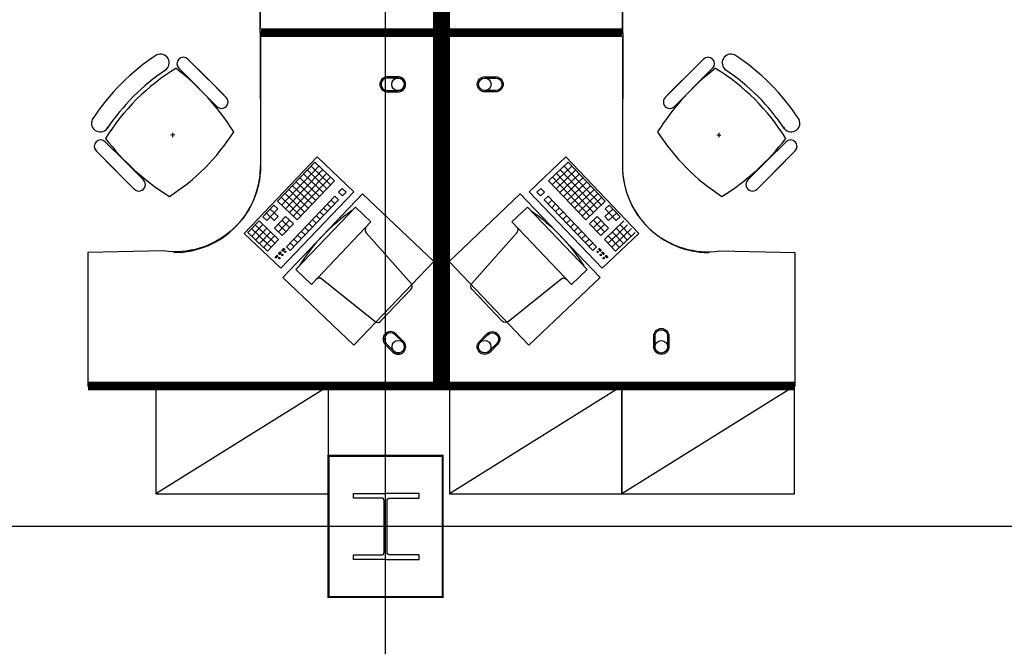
# Model space of a CAD drawing. Header units: millimetres. Extents: x -312551 to 250764, y -35891 to 59426.
# Tile 185 of 256: x -89707 to -85141, y 43454 to 46361. Entities that reach past the tile are written whole.
import ezdxf

# ---------------------------------------------------------------- set-up
doc = ezdxf.new("R2010")
doc.units = ezdxf.units.MM
doc.header["$LTSCALE"] = 2.5
for name, color, linetype in [('FO-00 - FURN$0$FURNITURE', 22, 'Continuous'), ('FO-00 - FURN$0$SP-01$0$FIT-OUT$0$FURNITURE', 22, 'Continuous'), ('NF-AS BUILT', 7, 'Continuous'), ('NF-GRIDS', 252, 'Continuous'), ('NF-SPAN', 150, 'Continuous'), ('NF-Steel columns', 6, 'Continuous')]:
    doc.layers.add(name, color=color, linetype=linetype)

# ---------------------------------------------------------------- blocks, each defined once
blk = doc.blocks.new('305')
at = {"layer": 'NF-Steel columns', "color": 2, "linetype": 'Continuous'}
for points in [[(0, -152.5), (-156, -152.5), (-156, -132), (-19.2, -132, 0.414214), (-6.5, -119.3), (-6.5, 119.3, 0.414214), (-19.2, 132), (-156, 132), (-156, 152.5), (0, 152.5)], [(0, -152.5), (149, -152.5), (149, -132), (19.2, -132, -0.414214), (6.5, -119.3), (6.5, 119.3, -0.414214), (19.2, 132), (149, 132), (149, 152.5), (0, 152.5)]]:
    blk.add_lwpolyline(points, format="xyb", dxfattribs=at)
blk = doc.blocks.new('FO-00 - FURN$0$SP-01$0$FIT-OUT$0$PC')
at = {"layer": 'FO-00 - FURN$0$SP-01$0$FIT-OUT$0$FURNITURE', "linetype": 'Continuous'}
for p, q in [((241.8, -93.1), (98, -236.8)), ((268.8, -92), (509.4, -294.6)), ((96.9, -263.9), (299.5, -504.5))]:
    blk.add_line(p, q, dxfattribs=at)
blk.add_lwpolyline([(276, -553.9), (346.7, -624.6), (629.5, -341.8), (558.8, -271)], close=True, dxfattribs=at)
for centre, radius, start, end in [((255.9, -107.2), 20, 49.8991, 135), ((112.2, -251), 20, 135, 220.1009), ((522.3, -279.3), 20, 229.8991, 315), ((-109.9, 114.8), 864, 303.1779, 326.8221), ((284.2, -517.4), 20, 315, 40.1009)]:
    blk.add_arc(centre, radius, start, end, dxfattribs=at)
blk = doc.blocks.new('FO-00 - FURN$0$cab-800')
at = {"layer": 'FO-00 - FURN$0$FURNITURE', "color": 9}
blk.add_line((0, 0), (800, 500), dxfattribs=at)
at = {"layer": 'FO-00 - FURN$0$FURNITURE'}
blk.add_lwpolyline([(0, 0), (800, 0), (800, 500), (0, 500)], close=True, dxfattribs=at)
blk = doc.blocks.new('A$C7E4E020E')
at = {"layer": 'FO-00 - FURN$0$FURNITURE', "rotation": 180}
for p in [(800, 500, 0), (1600, 500, 0)]:
    blk.add_blockref('FO-00 - FURN$0$cab-800', p, dxfattribs=at)

msp = doc.modelspace()

# ---------------------------------------------------------------- linework, layer by layer
at = {"layer": 'FO-00 - FURN$0$FURNITURE', "color": 8}
for p, q in [((-88590.4, 46320.5, 0), (-88590.4, 46920.5, 0)), ((-86911.3, 46320.5, 0), (-86911.3, 46920.5, 0)), ((-88590.4, 46280.7, 0), (-88590.4, 45680.7, 0)), ((-86911.3, 46280.7, 0), (-86911.3, 45680.7, 0)), ((-88926.8, 46177.5, 0), (-88838.2, 46088.9, 0)), ((-86535.9, 46177.5, 0), (-86624.5, 46088.9, 0)), ((-89030.8, 46127.1, 0), (-89030.7, 46127, 0)), ((-88969.2, 46135, 0), (-88880.6, 46046.4, 0)), ((-88759.3, 46010, 0), (-88900.7, 46151.4, 0)), ((-86703.4, 46010, 0), (-86562, 46151.4, 0)), ((-86493.5, 46135, 0), (-86582.1, 46046.4, 0)), ((-86431.9, 46127.1, 0), (-86432, 46127, 0)), ((-88801.7, 45967.6, 0), (-88943.2, 46109, 0)), ((-88749.6, 46000.3, 0), (-88838.2, 46088.9, 0)), ((-86713.1, 46000.3, 0), (-86624.5, 46088.9, 0)), ((-86661, 45967.6, 0), (-86519.5, 46109, 0)), ((-88792, 45957.8, 0), (-88880.6, 46046.4, 0)), ((-86670.7, 45957.8, 0), (-86582.1, 46046.4, 0)), ((-88988.2, 45825.6, 0), (-89008.2, 45824.6, 0)), ((-88997.7, 45835.1, 0), (-88998.7, 45815.1, 0)), ((-86474.5, 45825.6, 0), (-86454.5, 45824.6, 0)), ((-86465, 45835.1, 0), (-86464, 45815.1, 0)), ((-89310.1, 45794.1, 0), (-89221.5, 45705.5, 0)), ((-86152.6, 45794.1, 0), (-86241.2, 45705.5, 0)), ((-89352.6, 45751.7, 0), (-89264, 45663.1, 0)), ((-89185.1, 45584.2, 0), (-89326.5, 45725.6, 0)), ((-88666.3, 45369.4, 0), (-88328, 45723.9, 0)), ((-88328, 45723.9, 0), (-88158, 45561.6, 0)), ((-88328, 45723.9, 0), (-88158, 45561.6, 0)), ((-88328, 45723.9, 0), (-88158, 45561.6, 0)), ((-87173.8, 45723.9, 0), (-87343.8, 45561.6, 0)), ((-87173.8, 45723.9, 0), (-87343.8, 45561.6, 0)), ((-87173.8, 45723.9, 0), (-87343.8, 45561.6, 0)), ((-86835.5, 45369.4, 0), (-87173.8, 45723.9, 0)), ((-86277.6, 45584.2, 0), (-86136.2, 45725.6, 0)), ((-86110.1, 45751.7, 0), (-86198.7, 45663.1, 0)), ((-89132.9, 45616.9, 0), (-89221.5, 45705.5, 0)), ((-88338, 45698.9, 0), (-88510.6, 45518, 0)), ((-88319.9, 45681.6, 0), (-88492.5, 45500.7, 0)), ((-88355.3, 45680.8, 0), (-88264.9, 45594.5, 0)), ((-88338, 45698.9, 0), (-88247.6, 45612.6, 0)), ((-88338, 45698.9, 0), (-88247.6, 45612.6, 0)), ((-88338, 45698.9, 0), (-88247.6, 45612.6, 0)), ((-87163.7, 45698.9, 0), (-87254.2, 45612.6, 0)), ((-87163.7, 45698.9, 0), (-87254.2, 45612.6, 0)), ((-87163.7, 45698.9, 0), (-87254.2, 45612.6, 0)), ((-87146.5, 45680.8, 0), (-87236.9, 45594.5, 0)), ((-87181.8, 45681.6, 0), (-87009.2, 45500.7, 0)), ((-87163.7, 45698.9, 0), (-86991.1, 45518, 0)), ((-86329.8, 45616.9, 0), (-86241.2, 45705.5, 0)), ((-89175.4, 45574.5, 0), (-89264, 45663.1, 0)), ((-88301.9, 45664.3, 0), (-88474.5, 45483.5, 0)), ((-88283.8, 45647.1, 0), (-88456.4, 45466.2, 0)), ((-88265.7, 45629.8, 0), (-88438.3, 45449, 0)), ((-88407.1, 45626.5, 0), (-88316.6, 45540.2, 0)), ((-88389.8, 45644.6, 0), (-88299.4, 45558.3, 0)), ((-88372.6, 45662.7, 0), (-88282.1, 45576.4, 0)), ((-87236.1, 45629.8, 0), (-87063.5, 45449, 0)), ((-87129.2, 45662.7, 0), (-87219.6, 45576.4, 0)), ((-87218, 45647.1, 0), (-87045.4, 45466.2, 0)), ((-87112, 45644.6, 0), (-87202.4, 45558.3, 0)), ((-87199.9, 45664.3, 0), (-87027.3, 45483.5, 0)), ((-87094.7, 45626.5, 0), (-87185.1, 45540.2, 0)), ((-86287.3, 45574.5, 0), (-86198.7, 45663.1, 0)), ((-88441.6, 45590.3, 0), (-88351.2, 45504, 0)), ((-88424.3, 45608.4, 0), (-88333.9, 45522.1, 0)), ((-88247.6, 45612.6, 0), (-88420.2, 45431.7, 0)), ((-88211.4, 45578, 0), (-88228.7, 45560, 0)), ((-88211.4, 45578, 0), (-88193.3, 45560.8, 0)), ((-88211.4, 45578, 0), (-88193.3, 45560.8, 0)), ((-88211.4, 45578, 0), (-88193.3, 45560.8, 0)), ((-87290.3, 45578, 0), (-87308.4, 45560.8, 0)), ((-87290.3, 45578, 0), (-87308.4, 45560.8, 0)), ((-87290.3, 45578, 0), (-87308.4, 45560.8, 0)), ((-87290.3, 45578, 0), (-87273.1, 45560, 0)), ((-87254.2, 45612.6, 0), (-87081.6, 45431.7, 0)), ((-87077.4, 45608.4, 0), (-87167.9, 45522.1, 0)), ((-87060.2, 45590.3, 0), (-87150.6, 45504, 0)), ((-88158, 45561.6, 0), (-88496.3, 45207.1, 0)), ((-88493.4, 45536.1, 0), (-88402.9, 45449.8, 0)), ((-88476.1, 45554.2, 0), (-88385.7, 45467.9, 0)), ((-88245.9, 45541.9, 0), (-88470.3, 45306.7, 0)), ((-88458.8, 45572.3, 0), (-88368.4, 45486, 0)), ((-88245.9, 45541.9, 0), (-88227.9, 45524.6, 0)), ((-88228.7, 45560, 0), (-88210.6, 45542.7, 0)), ((-88193.3, 45560.8, 0), (-88210.6, 45542.7, 0)), ((-87343.8, 45561.6, 0), (-87005.5, 45207.1, 0)), ((-87308.4, 45560.8, 0), (-87291.2, 45542.7, 0)), ((-87273.1, 45560, 0), (-87291.2, 45542.7, 0)), ((-87255.8, 45541.9, 0), (-87273.9, 45524.6, 0)), ((-87255.8, 45541.9, 0), (-87031.4, 45306.7, 0)), ((-87042.9, 45572.3, 0), (-87133.4, 45486, 0)), ((-87025.7, 45554.2, 0), (-87116.1, 45467.9, 0)), ((-87008.4, 45536.1, 0), (-87098.8, 45449.8, 0)), ((-88527.9, 45499.9, 0), (-88579.7, 45445.7, 0)), ((-88527.9, 45499.9, 0), (-88509.8, 45482.7, 0)), ((-88510.6, 45518, 0), (-88420.2, 45431.7, 0)), ((-88227.9, 45524.6, 0), (-88452.2, 45289.5, 0)), ((-88297.7, 45487.6, 0), (-88279.6, 45470.4, 0)), ((-88280.5, 45505.7, 0), (-88262.4, 45488.4, 0)), ((-88263.2, 45523.8, 0), (-88245.1, 45506.5, 0)), ((-87273.9, 45524.6, 0), (-87049.5, 45289.5, 0)), ((-87238.6, 45523.8, 0), (-87256.6, 45506.5, 0)), ((-87221.3, 45505.7, 0), (-87239.4, 45488.4, 0)), ((-87204, 45487.6, 0), (-87222.1, 45470.4, 0)), ((-86991.1, 45518, 0), (-87081.6, 45431.7, 0)), ((-86973.9, 45499.9, 0), (-86992, 45482.7, 0)), ((-86973.9, 45499.9, 0), (-86922.1, 45445.7, 0)), ((-88579.7, 45445.7, 0), (-88561.6, 45428.4, 0)), ((-88562.4, 45463.7, 0), (-88526.2, 45429.2, 0)), ((-88509.8, 45482.7, 0), (-88561.6, 45428.4, 0)), ((-88545.1, 45481.8, 0), (-88509, 45447.3, 0)), ((-88509, 45447.3, 0), (-88526.2, 45429.2, 0)), ((-88473.6, 45448.1, 0), (-88525.4, 45393.9, 0)), ((-88473.6, 45448.1, 0), (-88437.5, 45413.6, 0)), ((-88332.2, 45451.4, 0), (-88314.2, 45434.2, 0)), ((-88315, 45469.5, 0), (-88296.9, 45452.3, 0)), ((-87186.8, 45469.5, 0), (-87204.9, 45452.3, 0)), ((-87169.5, 45451.4, 0), (-87187.6, 45434.2, 0)), ((-87028.1, 45448.1, 0), (-87064.3, 45413.6, 0)), ((-87028.1, 45448.1, 0), (-86976.4, 45393.9, 0)), ((-86956.6, 45481.8, 0), (-86992.8, 45447.3, 0)), ((-86992.8, 45447.3, 0), (-86975.5, 45429.2, 0)), ((-86992, 45482.7, 0), (-86940.2, 45428.4, 0)), ((-86939.4, 45463.7, 0), (-86975.5, 45429.2, 0)), ((-86922.1, 45445.7, 0), (-86940.2, 45428.4, 0)), ((-88596.9, 45427.6, 0), (-88648.7, 45373.3, 0)), ((-88631.4, 45391.4, 0), (-88559.1, 45322.4, 0)), ((-88578.8, 45410.3, 0), (-88630.6, 45356, 0)), ((-88614.2, 45409.5, 0), (-88541.8, 45340.4, 0)), ((-88560.7, 45393, 0), (-88612.5, 45338.8, 0)), ((-88596.9, 45427.6, 0), (-88506.5, 45341.3, 0)), ((-88525.4, 45393.9, 0), (-88489.2, 45359.4, 0)), ((-88508.1, 45412, 0), (-88472, 45377.4, 0)), ((-88455.5, 45430.9, 0), (-88507.3, 45376.6, 0)), ((-88490.9, 45430, 0), (-88454.7, 45395.5, 0)), ((-88437.5, 45413.6, 0), (-88489.2, 45359.4, 0)), ((-88384, 45397.2, 0), (-88365.9, 45379.9, 0)), ((-88366.8, 45415.3, 0), (-88348.7, 45398, 0)), ((-88349.5, 45433.4, 0), (-88331.4, 45416.1, 0)), ((-87152.3, 45433.4, 0), (-87170.4, 45416.1, 0)), ((-87135, 45415.3, 0), (-87153.1, 45398, 0)), ((-87117.7, 45397.2, 0), (-87135.8, 45379.9, 0)), ((-87064.3, 45413.6, 0), (-87012.5, 45359.4, 0)), ((-87010.9, 45430, 0), (-87047.1, 45395.5, 0)), ((-87046.2, 45430.9, 0), (-86994.5, 45376.6, 0)), ((-86993.6, 45412, 0), (-87029.8, 45377.4, 0)), ((-86976.4, 45393.9, 0), (-87012.5, 45359.4, 0)), ((-86904.8, 45427.6, 0), (-86995.3, 45341.3, 0)), ((-86887.6, 45409.5, 0), (-86959.9, 45340.4, 0)), ((-86870.3, 45391.4, 0), (-86942.7, 45322.4, 0)), ((-86941, 45393, 0), (-86889.2, 45338.8, 0)), ((-86922.9, 45410.3, 0), (-86871.2, 45356, 0)), ((-88496.3, 45207.1, 0), (-88666.3, 45369.4, 0)), ((-88648.7, 45373.3, 0), (-88576.4, 45304.3, 0)), ((-88542.7, 45375.8, 0), (-88594.4, 45321.5, 0)), ((-88542.7, 45375.8, 0), (-88594.4, 45321.5, 0)), ((-88524.6, 45358.5, 0), (-88576.4, 45304.3, 0)), ((-88524.6, 45358.5, 0), (-88576.4, 45304.3, 0)), ((-88559.9, 45357.7, 0), (-88523.7, 45323.2, 0)), ((-88418.5, 45361, 0), (-88400.5, 45343.7, 0)), ((-88401.3, 45379.1, 0), (-88383.2, 45361.8, 0)), ((-87100.5, 45379.1, 0), (-87118.6, 45361.8, 0)), ((-87083.2, 45361, 0), (-87101.3, 45343.7, 0)), ((-87005.5, 45207.1, 0), (-86835.5, 45369.4, 0)), ((-86941.8, 45357.7, 0), (-86978, 45323.2, 0)), ((-86977.2, 45358.5, 0), (-86925.4, 45304.3, 0)), ((-86977.2, 45358.5, 0), (-86925.4, 45304.3, 0)), ((-86959.1, 45375.8, 0), (-86907.3, 45321.5, 0)), ((-86959.1, 45375.8, 0), (-86907.3, 45321.5, 0)), ((-86853.1, 45373.3, 0), (-86925.4, 45304.3, 0)), ((-88594.4, 45321.5, 0), (-88558.3, 45287, 0)), ((-88577.2, 45339.6, 0), (-88541, 45305.1, 0)), ((-88506.5, 45341.3, 0), (-88558.3, 45287, 0)), ((-88482, 45301.1, 0), (-88493, 45289.5, 0)), ((-88470.3, 45306.7, 0), (-88452.2, 45289.5, 0)), ((-88453.1, 45324.8, 0), (-88435, 45307.6, 0)), ((-88435.8, 45342.9, 0), (-88417.7, 45325.7, 0)), ((-87066, 45342.9, 0), (-87084.1, 45325.7, 0)), ((-87048.7, 45324.8, 0), (-87066.8, 45307.6, 0)), ((-87031.4, 45306.7, 0), (-87049.5, 45289.5, 0)), ((-87019.8, 45301.1, 0), (-87008.8, 45289.5, 0)), ((-86995.3, 45341.3, 0), (-86943.5, 45287, 0)), ((-86924.6, 45339.6, 0), (-86960.8, 45305.1, 0)), ((-86907.3, 45321.5, 0), (-86943.5, 45287, 0)), ((-88512.5, 45268.7, 0), (-88523, 45257.7, 0)), ((-88511.1, 45267.3, 0), (-88521.6, 45256.3, 0)), ((-88509.7, 45265.9, 0), (-88520.1, 45255, 0)), ((-88508.2, 45264.5, 0), (-88518.7, 45253.6, 0)), ((-88498, 45284, 0), (-88507.6, 45273.9, 0)), ((-88496.5, 45282.6, 0), (-88506.1, 45272.5, 0)), ((-88495.1, 45281.2, 0), (-88504.7, 45271.2, 0)), ((-88493.6, 45279.8, 0), (-88503.2, 45269.8, 0)), ((-88480.5, 45299.7, 0), (-88491.5, 45288.1, 0)), ((-88479.1, 45298.3, 0), (-88490.1, 45286.8, 0)), ((-88477.6, 45296.9, 0), (-88488.6, 45285.4, 0)), ((-87024.1, 45296.9, 0), (-87013.1, 45285.4, 0)), ((-87022.7, 45298.3, 0), (-87011.7, 45286.8, 0)), ((-87021.3, 45299.7, 0), (-87010.3, 45288.1, 0)), ((-87008.2, 45279.8, 0), (-86998.6, 45269.8, 0)), ((-87006.7, 45281.2, 0), (-86997.1, 45271.2, 0)), ((-87005.3, 45282.6, 0), (-86995.7, 45272.5, 0)), ((-87003.8, 45284, 0), (-86994.2, 45273.9, 0)), ((-86993.6, 45264.5, 0), (-86983.1, 45253.6, 0)), ((-86992.1, 45265.9, 0), (-86981.7, 45255, 0)), ((-86990.7, 45267.3, 0), (-86980.2, 45256.3, 0)), ((-86989.2, 45268.7, 0), (-86978.8, 45257.7, 0))]:
    msp.add_line(p, q, dxfattribs=at)
at = {"layer": 'FO-00 - FURN$0$FURNITURE', "color": 8, "extrusion": (6.58823e-06, -1.6454e-07, 1)}
msp.add_line((-88021.5, 46301.4, 0), (-88591.5, 46301.5, 0), dxfattribs=at)
at = {"layer": 'FO-00 - FURN$0$FURNITURE', "color": 8, "extrusion": (6.58823e-06, 1.6454e-07, 1)}
msp.add_line((-88021.5, 46299.7, 0), (-88591.5, 46299.6, 0), dxfattribs=at)
at = {"layer": 'FO-00 - FURN$0$FURNITURE', "color": 8, "extrusion": (-6.58823e-06, -1.6454e-07, 1)}
msp.add_line((-87480.3, 46301.4, 0), (-86910.3, 46301.5, 0), dxfattribs=at)
at = {"layer": 'FO-00 - FURN$0$FURNITURE', "color": 8, "extrusion": (-6.58823e-06, 1.6454e-07, 1)}
msp.add_line((-87480.3, 46299.7, 0), (-86910.3, 46299.6, 0), dxfattribs=at)
at = {"layer": 'FO-00 - FURN$0$FURNITURE', "color": 8, "const_width": 40, "elevation": 0}
for points in [[(-89390.4, 47940.5), (-87770.4, 47940.5), (-87770.4, 46300.6), (-88588.2, 46300.6)], [(-86111.3, 47940.5), (-87731.3, 47940.5), (-87731.3, 46300.6), (-86913.6, 46300.6)], [(-89390.4, 44660.7), (-87770.4, 44660.7), (-87770.4, 46300.6), (-88588.2, 46300.6)], [(-86111.3, 44660.7), (-87731.3, 44660.7), (-87731.3, 46300.6), (-86913.6, 46300.6)]]:
    msp.add_lwpolyline(points, dxfattribs=at)
at = {"layer": 'FO-00 - FURN$0$FURNITURE', "color": 8, "elevation": 0}
for points in [[(-88591.6, 46301.4), (-88590.4, 46920.5, 0.455459), (-89040.4, 47313.5), (-89390.4, 47320.5), (-89390.4, 47940.5), (-87770.4, 47940.5), (-87770.4, 46300.6)], [(-86910.1, 46301.4), (-86911.3, 46920.5, -0.455459), (-86461.4, 47313.5), (-86111.3, 47320.5), (-86111.3, 47940.5), (-87731.3, 47940.5), (-87731.3, 46300.6)], [(-88591.6, 46299.7), (-88590.4, 45680.7, -0.455459), (-89040.4, 45287.6), (-89390.4, 45280.7), (-89390.4, 44660.7), (-87770.4, 44660.7), (-87770.4, 46300.6)], [(-86910.1, 46299.7), (-86911.3, 45680.7, 0.455459), (-86461.4, 45287.6), (-86111.3, 45280.7), (-86111.3, 44660.7), (-87731.3, 44660.7), (-87731.3, 46300.6)], [(-88002.1, 46095.7, 1), (-88002.1, 46025.7), (-87952.1, 46025.7, 1), (-87952.1, 46095.7)], [(-88002.1, 46089.7, 1), (-88002.1, 46031.7), (-87952.1, 46031.7, 1), (-87952.1, 46089.7)], [(-87499.6, 46095.7, -1), (-87499.6, 46025.7), (-87549.6, 46025.7, -1), (-87549.6, 46095.7)], [(-87499.6, 46089.7, -1), (-87499.6, 46031.7), (-87549.6, 46031.7, -1), (-87549.6, 46089.7)], [(-87962, 44903.4, 1), (-88011.5, 44853.9), (-87976.1, 44818.6, 1), (-87926.6, 44868.1)], [(-87966.2, 44899.2, 1), (-88007.2, 44858.2), (-87971.9, 44822.8, 1), (-87930.8, 44863.8)], [(-87539.8, 44903.4, -1), (-87490.3, 44853.9), (-87525.7, 44818.6, -1), (-87575.2, 44868.1)], [(-87535.6, 44899.2, -1), (-87494.6, 44858.2), (-87529.9, 44822.8, -1), (-87570.9, 44863.8)], [(-86766.3, 44893.2, -1), (-86696.3, 44893.2), (-86696.3, 44843.2, -1), (-86766.3, 44843.2)], [(-86760.3, 44893.2, -1), (-86702.3, 44893.2), (-86702.3, 44843.2, -1), (-86760.3, 44843.2)]]:
    msp.add_lwpolyline(points, format="xyb", close=True, dxfattribs=at)
for points in [[(-88116.5, 45553.1), (-88486.5, 45165.3), (-88156.6, 44850.5), (-87786.6, 45238.3)], [(-87385.3, 45553.1), (-87015.2, 45165.3), (-87345.1, 44850.5), (-87715.2, 45238.3)]]:
    msp.add_lwpolyline(points, close=True, dxfattribs=at)
at = {"layer": 'FO-00 - FURN$0$FURNITURE', "color": 8}
for centre, radius in [((-87952.1, 46060.7, 0), 29), ((-87549.6, 46060.7, 0), 29), ((-88502.7, 45254.7, 0), 3), ((-88488.9, 45269.2, 0), 3), ((-88475.1, 45283.7, 0), 3), ((-87026.7, 45283.7, 0), 3), ((-87012.9, 45269.2, 0), 3), ((-86999.1, 45254.7, 0), 3), ((-87951.3, 44843.3, 0), 29), ((-87550.4, 44843.3, 0), 29), ((-86731.3, 44843.2, 0), 29)]:
    msp.add_circle(centre, radius, dxfattribs=at)
for centre, radius, start, end in [((-88529.7, 45356.1, 0), 1000, 122.7873, 147.213), ((-89054.1, 46160.2, 0), 40.4, 305.2098, 115.0684), ((-88948, 46156.2, 0), 30, 45.0002, 225.0002), ((-86514.7, 46156.2, 0), 30, 314.9998, 134.9998), ((-86408.6, 46160.2, 0), 40.4, 64.9316, 234.7902), ((-86933, 45356.1, 0), 1000, 32.787, 57.2127), ((-88458.3, 45283.2, 0), 1000, 121.6104, 148.2587), ((-88472.4, 45297.3, 0), 1000, 123.9367, 146.1444), ((-89669.7, 45241.1, 0), 1127.4, 32.0604, 52.4457), ((-85793, 45241.1, 0), 1127.4, 127.5543, 147.9396), ((-87004.4, 45283.2, 0), 1000, 31.7413, 58.3896), ((-86990.3, 45297.3, 0), 1000, 33.8556, 56.0633), ((-88770.8, 45979, 0), 30, 225.0002, 45.0002), ((-86691.9, 45979, 0), 30, 134.9998, 314.9998), ((-89333.8, 45880.5, 0), 40.4, 154.932, 331.9801), ((-86128.9, 45880.5, 0), 40.4, 208.0199, 25.068), ((-89331.3, 45772.9, 0), 30, 45.0002, 225.0002), ((-88414.6, 46496.1, 0), 1127.4, 217.5276, 237.9656), ((-89555.4, 46380.3, 0), 1000, 302.8675, 327.2662), ((-85907.3, 46380.3, 0), 1000, 212.7338, 237.1325), ((-87048.1, 46496.1, 0), 1127.4, 302.0344, 322.4724), ((-86131.4, 45772.9, 0), 30, 314.9998, 134.9998), ((-88990.4, 45680.7, 0), 400, 270.0002, 0.0002), ((-86511.3, 45680.7, 0), 400, 179.9998, 269.9998), ((-89154.1, 45595.7, 0), 30, 225.0002, 45.0002), ((-86308.6, 45595.7, 0), 30, 134.9998, 314.9998)]:
    msp.add_arc(centre, radius, start, end, dxfattribs=at)
at = {"layer": 'NF-AS BUILT', "color": 8, "const_width": 10}
msp.add_lwpolyline([(-88275, 44337), (-87745, 44337), (-87745, 43682), (-88275, 43682)], close=True, dxfattribs=at)
at = {"layer": 'NF-GRIDS', "color": 8}
for p, q in [((-88010, -27784), (-88010, 58409.3)), ((-43443, 44009.5), (-123470.9, 44009.5))]:
    msp.add_line(p, q, dxfattribs=at)

# ---------------------------------------------------------------- block references
at = {"color": 8, "ltscale": 500000}
msp.add_blockref('A$C7E4E020E', (-87713.8, 44160.6, 0), dxfattribs=at)
at = {"layer": 'FO-00 - FURN$0$FURNITURE', "color": 8}
for name, p, rotation in [('FO-00 - FURN$0$SP-01$0$FIT-OUT$0$PC', (-87789, 44874.9, 0), 181.3405219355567), ('FO-00 - FURN$0$cab-800', (-88275, 44660.7), 180)]:
    msp.add_blockref(name, p, dxfattribs=dict(at, rotation=rotation))
at = {"layer": 'FO-00 - FURN$0$FURNITURE', "color": 8, "extrusion": (2.60602e-30, 6.3055e-29, -1), "zscale": -1, "rotation": 181.3405219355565}
msp.add_blockref('FO-00 - FURN$0$SP-01$0$FIT-OUT$0$PC', (87712.8, 44874.9, 0), dxfattribs=at)
at = {"layer": 'NF-SPAN', "color": 8, "xscale": -1}
msp.add_blockref('305', (-88010, 44009.5), dxfattribs=at)

doc.saveas('drawing.dxf')
